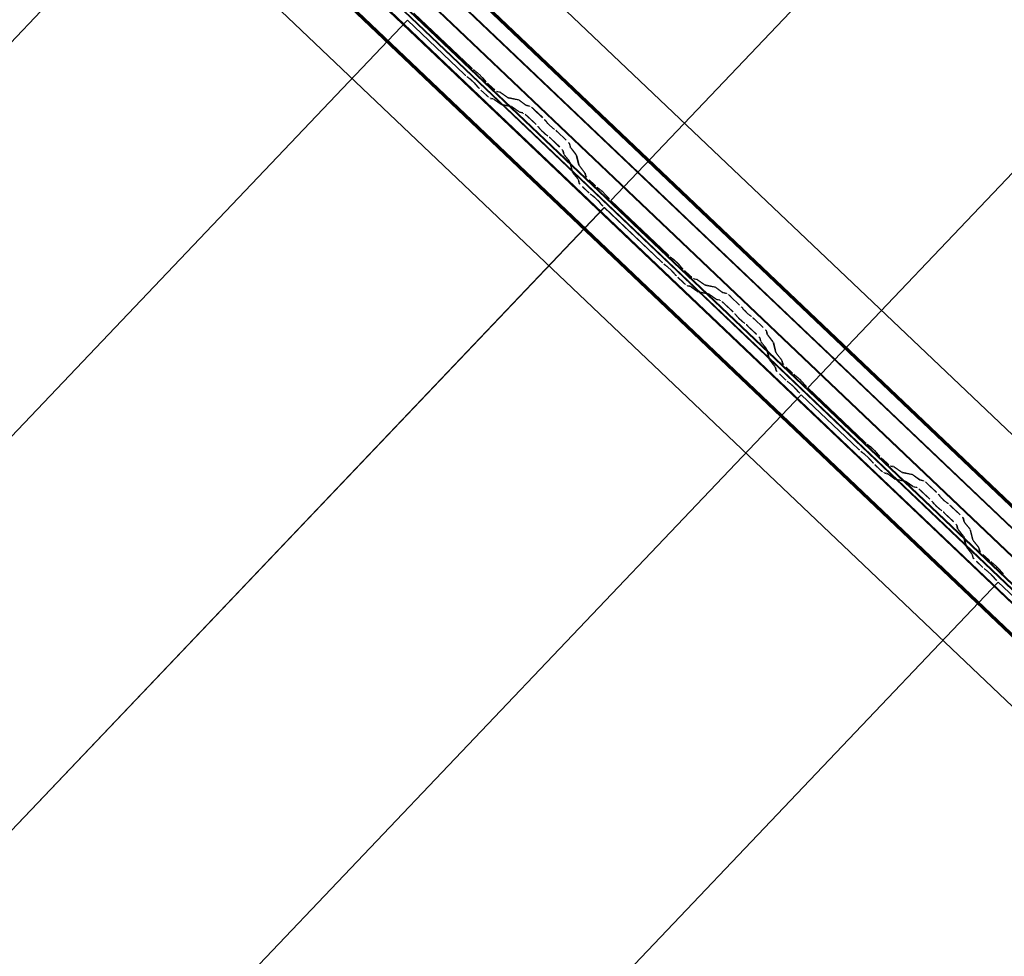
# Model space of a CAD drawing. Header units: metres. Extents: x 32343131.6 to 32343183.7, y 5699223.3 to 5699275.1.
# Tile 120 of 190: x 32343162.4 to 32343163.7, y 5699243.3 to 5699244.6. Entities that reach past the tile are written whole.
import ezdxf

# ---------------------------------------------------------------- set-up
doc = ezdxf.new("R2010")
doc.units = ezdxf.units.M
doc.layers.add('0-1', color=7, linetype='Continuous', lineweight=5)
for name, color, linetype, lineweight, true_color in [('A-ROOF-1', 7, 'Continuous', 5, 0xcccccc), ('E-POWR-CNDT-1', 5, 'Continuous', 70, 0x0000ff), ('S-BEAM-1', 7, 'Continuous', 5, 0xcccccc)]:
    doc.layers.add(name, color=color, linetype=linetype, lineweight=lineweight, true_color=true_color)

# ---------------------------------------------------------------- blocks, each defined once
blk = doc.blocks.new('Ortgang Hochpunkt1 - Ortgang Hochpunkt-3544518-TGA_190_LP5_GR_DA-TGA-01_G_')
at = {"layer": 'A-ROOF-1'}
for p, q in [((89.4753, -25.0355), (54.6993, 8.0497)), ((89.4753, -25.0355), (54.6993, 8.0497)), ((80.6394, -16.8349), (74.8928, -11.3677)), ((80.6379, -16.8348), (74.893, -11.3691)), ((80.6307, -16.834), (74.8941, -11.3763)), ((80.6295, -16.8339), (74.8943, -11.3775)), ((80.6115, -16.836), (74.8931, -11.3956)), ((74.8933, -11.394), (80.6131, -16.8357))]:
    blk.add_line(p, q, dxfattribs=at)
blk = doc.blocks.new('Wasserleitblech1 - Wasserleitblech-3545928-TGA_190_LP5_GR_DA-TGA-01_G_')
at = {"layer": 'A-ROOF-1'}
for p, q in [((97.5593, -16.5384), (62.7833, 16.5468)), ((97.5593, -16.5384), (62.7833, 16.5468)), ((88.9284, -8.1208), (83.1839, -2.6556)), ((88.9282, -8.1195), (83.1852, -2.6557)), ((88.9315, -8.085), (83.2191, -2.6503)), ((83.2201, -2.6498), (88.9319, -8.084))]:
    blk.add_line(p, q, dxfattribs=at)
blk = doc.blocks.new('ARC_190_LPX_FM_Stellplätze_rvt-1-TGA_190_LP5_GR_DA-TGA-01_G_')
at = {"layer": 'S-BEAM-1'}
for p, q in [((32343163.1861, 5699244.3685), (32343171.4484, 5699253.053)), ((32343163.1861, 5699244.3685), (32343171.4484, 5699253.053)), ((32343163.1862, 5699244.3685), (32343171.4485, 5699253.0531)), ((32343163.1862, 5699244.3685), (32343171.4485, 5699253.0531)), ((32343163.4578, 5699244.11), (32343171.7201, 5699252.7945)), ((32343163.4578, 5699244.11), (32343171.7201, 5699252.7945)), ((32343163.4579, 5699244.1101), (32343171.7202, 5699252.7946)), ((32343163.4579, 5699244.1101), (32343171.7202, 5699252.7946)), ((32343154.3715, 5699236.1914), (32343162.6337, 5699244.8759)), ((32343154.3715, 5699236.1914), (32343162.6337, 5699244.8759)), ((32343154.3716, 5699236.1915), (32343162.6338, 5699244.876)), ((32343154.3716, 5699236.1915), (32343162.6338, 5699244.876)), ((32343162.9144, 5699244.6269), (32343162.9933, 5699244.5519)), ((32343162.9934, 5699244.552), (32343162.9145, 5699244.627)), ((32343154.6431, 5699235.9329), (32343162.9054, 5699244.6175)), ((32343154.6431, 5699235.9329), (32343162.9054, 5699244.6175)), ((32343154.6432, 5699235.933), (32343162.9055, 5699244.6175)), ((32343154.6432, 5699235.933), (32343162.9055, 5699244.6175)), ((32343162.9842, 5699244.5425), (32343162.9054, 5699244.6175)), ((32343162.9054, 5699244.6175), (32343162.9055, 5699244.6175)), ((32343162.9055, 5699244.6175), (32343162.9054, 5699244.6175)), ((32343162.9055, 5699244.6175), (32343162.9843, 5699244.5426)), ((32343163.0013, 5699244.5454), (32343162.9965, 5699244.5492)), ((32343162.9972, 5699244.5484), (32343163.002, 5699244.5446)), ((32343162.9875, 5699244.5397), (32343162.9923, 5699244.5359)), ((32343162.993, 5699244.5351), (32343162.9882, 5699244.5389)), ((32343163.0032, 5699244.5247), (32343162.9991, 5699244.5293)), ((32343163, 5699244.5286), (32343163.004, 5699244.5241)), ((32343163.0081, 5699244.5388), (32343163.0122, 5699244.5342)), ((32343163.013, 5699244.5336), (32343163.009, 5699244.5381)), ((32343163.0159, 5699244.5304), (32343163.0234, 5699244.5233)), ((32343163.0235, 5699244.5234), (32343163.016, 5699244.5305)), ((32343163.0144, 5699244.5138), (32343163.0069, 5699244.521)), ((32343163.0069, 5699244.521), (32343163.0145, 5699244.5139)), ((32343163.0326, 5699244.5187), (32343163.0281, 5699244.5196)), ((32343163.0292, 5699244.5186), (32343163.0336, 5699244.5177)), ((32343163.0428, 5699244.5115), (32343163.0335, 5699244.5181)), ((32343163.0344, 5699244.5172), (32343163.0436, 5699244.5105)), ((32343163.0191, 5699244.5101), (32343163.0235, 5699244.5092)), ((32343163.0246, 5699244.5082), (32343163.0201, 5699244.5091)), ((32343163.0245, 5699244.5086), (32343163.0337, 5699244.502)), ((32343163.0346, 5699244.5011), (32343163.0254, 5699244.5077)), ((32343163.0345, 5699244.5015), (32343163.049, 5699244.4986)), ((32343163.058, 5699244.5081), (32343163.0436, 5699244.511)), ((32343163.0446, 5699244.51), (32343163.0591, 5699244.507)), ((32343163.0682, 5699244.5008), (32343163.059, 5699244.5075)), ((32343163.0599, 5699244.5066), (32343163.0691, 5699244.4999)), ((32343163.0501, 5699244.4975), (32343163.0356, 5699244.5005)), ((32343163.05, 5699244.498), (32343163.0592, 5699244.4913)), ((32343163.0601, 5699244.4904), (32343163.0509, 5699244.4971)), ((32343163.06, 5699244.4909), (32343163.0649, 5699244.4899)), ((32343163.066, 5699244.4888), (32343163.0611, 5699244.4898)), ((32343163.074, 5699244.4994), (32343163.069, 5699244.5004)), ((32343163.0701, 5699244.4993), (32343163.075, 5699244.4983)), ((32343163.0796, 5699244.4946), (32343163.092, 5699244.4828)), ((32343163.0921, 5699244.4829), (32343163.0797, 5699244.4946)), ((32343163.0829, 5699244.4733), (32343163.0706, 5699244.4851)), ((32343163.0707, 5699244.4852), (32343163.083, 5699244.4734)), ((32343163.0954, 5699244.4792), (32343163.0972, 5699244.477)), ((32343163.0981, 5699244.4762), (32343163.0963, 5699244.4784)), ((32343163.0882, 5699244.4676), (32343163.0864, 5699244.4698)), ((32343163.0873, 5699244.469), (32343163.0891, 5699244.4668)), ((32343163.1076, 5699244.4677), (32343163.1053, 5699244.4694)), ((32343163.1062, 5699244.4685), (32343163.1084, 5699244.4668)), ((32343163.1122, 5699244.4636), (32343163.1245, 5699244.4519)), ((32343163.1246, 5699244.452), (32343163.1123, 5699244.4637)), ((32343163.0963, 5699244.4599), (32343163.0986, 5699244.4583)), ((32343163.0994, 5699244.4574), (32343163.0971, 5699244.459)), ((32343163.1155, 5699244.4424), (32343163.1032, 5699244.4541)), ((32343163.1033, 5699244.4542), (32343163.1156, 5699244.4425)), ((32343163.1285, 5699244.4474), (32343163.1298, 5699244.4426)), ((32343163.1207, 5699244.4331), (32343163.1195, 5699244.438)), ((32343163.1206, 5699244.4369), (32343163.1218, 5699244.4321)), ((32343163.1308, 5699244.4415), (32343163.1296, 5699244.4464)), ((32343163.1304, 5699244.4416), (32343163.1375, 5699244.4327)), ((32343163.1385, 5699244.4319), (32343163.1314, 5699244.4408)), ((32343163.1285, 5699244.4232), (32343163.1214, 5699244.4321)), ((32343163.1223, 5699244.4313), (32343163.1294, 5699244.4224)), ((32343163.1326, 5699244.4082), (32343163.129, 5699244.4225)), ((32343163.1301, 5699244.4215), (32343163.1337, 5699244.4072)), ((32343163.138, 5699244.432), (32343163.1417, 5699244.4176)), ((32343163.1427, 5699244.4166), (32343163.1391, 5699244.4309)), ((32343163.1404, 5699244.3983), (32343163.1333, 5699244.4072)), ((32343163.1342, 5699244.4064), (32343163.1413, 5699244.3975)), ((32343163.1423, 5699244.4167), (32343163.1494, 5699244.4078)), ((32343163.1504, 5699244.407), (32343163.1432, 5699244.4159)), ((32343163.1499, 5699244.407), (32343163.151, 5699244.4026)), ((32343163.142, 5699244.3932), (32343163.1409, 5699244.3976)), ((32343163.142, 5699244.3965), (32343163.1431, 5699244.3921)), ((32343163.1521, 5699244.4016), (32343163.151, 5699244.406)), ((32343163.156, 5699244.3971), (32343163.1635, 5699244.39)), ((32343163.1636, 5699244.3901), (32343163.1561, 5699244.3972)), ((32343163.1545, 5699244.3805), (32343163.147, 5699244.3876)), ((32343163.1471, 5699244.3877), (32343163.1546, 5699244.3806)), ((32343163.1716, 5699244.3834), (32343163.1668, 5699244.3872)), ((32343163.1675, 5699244.3864), (32343163.1723, 5699244.3827)), ((32343163.1578, 5699244.3778), (32343163.1625, 5699244.374)), ((32343163.1632, 5699244.3732), (32343163.1585, 5699244.377)), ((32343163.1734, 5699244.3628), (32343163.1694, 5699244.3673)), ((32343163.1702, 5699244.3667), (32343163.1742, 5699244.3621)), ((32343163.1784, 5699244.3768), (32343163.1824, 5699244.3722)), ((32343163.1833, 5699244.3716), (32343163.1792, 5699244.3761)), ((32343163.1862, 5699244.3685), (32343163.1861, 5699244.3685)), ((32343163.1861, 5699244.3685), (32343163.265, 5699244.2935)), ((32343163.1861, 5699244.3685), (32343163.1862, 5699244.3685)), ((32343163.265, 5699244.2936), (32343163.1862, 5699244.3685)), ((32343154.9148, 5699235.6745), (32343163.1771, 5699244.359)), ((32343154.9148, 5699235.6745), (32343163.1771, 5699244.359)), ((32343154.9149, 5699235.6746), (32343163.1772, 5699244.3591)), ((32343154.9149, 5699235.6746), (32343163.1772, 5699244.3591)), ((32343163.1771, 5699244.359), (32343163.1772, 5699244.3591)), ((32343163.1772, 5699244.3591), (32343163.1771, 5699244.359)), ((32343163.2559, 5699244.284), (32343163.1771, 5699244.359)), ((32343163.1772, 5699244.3591), (32343163.256, 5699244.2841)), ((32343163.273, 5699244.287), (32343163.2682, 5699244.2907)), ((32343163.2689, 5699244.29), (32343163.2737, 5699244.2862)), ((32343163.2592, 5699244.2813), (32343163.264, 5699244.2775)), ((32343163.2647, 5699244.2767), (32343163.2599, 5699244.2805)), ((32343163.2748, 5699244.2663), (32343163.2708, 5699244.2708)), ((32343163.2798, 5699244.2803), (32343163.2839, 5699244.2757)), ((32343163.2847, 5699244.2751), (32343163.2807, 5699244.2796)), ((32343163.2876, 5699244.272), (32343163.2951, 5699244.2648)), ((32343163.2952, 5699244.2649), (32343163.2877, 5699244.2721)), ((32343163.2716, 5699244.2702), (32343163.2757, 5699244.2656)), ((32343163.2861, 5699244.2553), (32343163.2785, 5699244.2625)), ((32343163.2786, 5699244.2626), (32343163.2862, 5699244.2554)), ((32343163.3042, 5699244.2602), (32343163.2998, 5699244.2611)), ((32343163.3009, 5699244.2601), (32343163.3053, 5699244.2592)), ((32343163.3144, 5699244.253), (32343163.3052, 5699244.2596)), ((32343163.3061, 5699244.2587), (32343163.3153, 5699244.2521)), ((32343163.2908, 5699244.2516), (32343163.2952, 5699244.2507)), ((32343163.2963, 5699244.2497), (32343163.2918, 5699244.2506)), ((32343163.2962, 5699244.2502), (32343163.3054, 5699244.2435)), ((32343163.3063, 5699244.2426), (32343163.2971, 5699244.2492)), ((32343163.3297, 5699244.2496), (32343163.3152, 5699244.2525)), ((32343163.3163, 5699244.2515), (32343163.3308, 5699244.2486)), ((32343163.3399, 5699244.2423), (32343163.3307, 5699244.249)), ((32343163.3316, 5699244.2481), (32343163.3408, 5699244.2414)), ((32343163.3062, 5699244.243), (32343163.3207, 5699244.2401)), ((32343163.3218, 5699244.2391), (32343163.3073, 5699244.242)), ((32343163.3217, 5699244.2395), (32343163.3309, 5699244.2329)), ((32343163.3318, 5699244.2319), (32343163.3225, 5699244.2386)), ((32343163.3317, 5699244.2324), (32343163.3366, 5699244.2314)), ((32343163.3377, 5699244.2304), (32343163.3328, 5699244.2314)), ((32343163.3456, 5699244.2409), (32343163.3407, 5699244.2419)), ((32343163.3418, 5699244.2408), (32343163.3467, 5699244.2398)), ((32343163.3513, 5699244.2361), (32343163.3637, 5699244.2243)), ((32343163.3637, 5699244.2244), (32343163.3514, 5699244.2362)), ((32343163.3546, 5699244.2149), (32343163.3423, 5699244.2266)), ((32343163.3424, 5699244.2267), (32343163.3547, 5699244.215)), ((32343163.3671, 5699244.2208), (32343163.3689, 5699244.2186)), ((32343163.3698, 5699244.2178), (32343163.368, 5699244.22)), ((32343163.3599, 5699244.2091), (32343163.3581, 5699244.2113)), ((32343163.359, 5699244.2105), (32343163.3608, 5699244.2083)), ((32343163.3793, 5699244.2093), (32343163.377, 5699244.2109)), ((32343163.3778, 5699244.21), (32343163.3801, 5699244.2084)), ((32343163.3839, 5699244.2051), (32343163.3962, 5699244.1934)), ((32343163.3963, 5699244.1935), (32343163.384, 5699244.2052)), ((32343163.368, 5699244.2015), (32343163.3703, 5699244.1998)), ((32343163.3711, 5699244.1989), (32343163.3688, 5699244.2006)), ((32343163.3749, 5699244.1957), (32343163.3873, 5699244.184)), ((32343163.3872, 5699244.1839), (32343163.3749, 5699244.1956)), ((32343163.3924, 5699244.1746), (32343163.3912, 5699244.1795)), ((32343163.3923, 5699244.1785), (32343163.3935, 5699244.1736)), ((32343163.4002, 5699244.189), (32343163.4014, 5699244.1841)), ((32343163.4025, 5699244.1831), (32343163.4013, 5699244.1879)), ((32343163.4021, 5699244.1831), (32343163.4092, 5699244.1742)), ((32343163.4101, 5699244.1734), (32343163.403, 5699244.1823)), ((32343163.4002, 5699244.1648), (32343163.3931, 5699244.1736)), ((32343163.394, 5699244.1728), (32343163.4011, 5699244.1639)), ((32343163.4043, 5699244.1497), (32343163.4007, 5699244.164)), ((32343163.4018, 5699244.163), (32343163.4054, 5699244.1487)), ((32343163.4097, 5699244.1735), (32343163.4133, 5699244.1592)), ((32343163.4144, 5699244.1582), (32343163.4108, 5699244.1725)), ((32343163.4121, 5699244.1399), (32343163.4049, 5699244.1487)), ((32343163.414, 5699244.1582), (32343163.4211, 5699244.1493)), ((32343163.422, 5699244.1485), (32343163.4149, 5699244.1574)), ((32343163.4216, 5699244.1486), (32343163.4227, 5699244.1442)), ((32343163.4059, 5699244.1479), (32343163.413, 5699244.139)), ((32343163.4137, 5699244.1347), (32343163.4126, 5699244.1391)), ((32343163.4137, 5699244.1381), (32343163.4148, 5699244.1337)), ((32343163.4238, 5699244.1432), (32343163.4227, 5699244.1476)), ((32343163.4277, 5699244.1386), (32343163.4352, 5699244.1315)), ((32343163.4353, 5699244.1316), (32343163.4278, 5699244.1387)), ((32343163.4262, 5699244.122), (32343163.4187, 5699244.1292)), ((32343163.4188, 5699244.1292), (32343163.4263, 5699244.1221)), ((32343163.4432, 5699244.125), (32343163.4385, 5699244.1288)), ((32343163.4392, 5699244.128), (32343163.4439, 5699244.1242)), ((32343163.4295, 5699244.1193), (32343163.4342, 5699244.1155)), ((32343163.4349, 5699244.1147), (32343163.4302, 5699244.1185)), ((32343163.4451, 5699244.1043), (32343163.4411, 5699244.1088)), ((32343163.4419, 5699244.1082), (32343163.4459, 5699244.1036)), ((32343163.4501, 5699244.1183), (32343163.4541, 5699244.1138)), ((32343163.4549, 5699244.1131), (32343163.4509, 5699244.1177)), ((32343163.4579, 5699244.1101), (32343163.4578, 5699244.11)), ((32343163.4578, 5699244.11), (32343163.4579, 5699244.1101)), ((32343163.4578, 5699244.11), (32343163.5366, 5699244.035)), ((32343163.5367, 5699244.0351), (32343163.4579, 5699244.1101)), ((32343155.1865, 5699235.416), (32343163.4488, 5699244.1005)), ((32343155.1865, 5699235.416), (32343163.4488, 5699244.1005)), ((32343155.1866, 5699235.4161), (32343163.4489, 5699244.1006)), ((32343155.1866, 5699235.4161), (32343163.4489, 5699244.1006)), ((32343163.4488, 5699244.1005), (32343163.4489, 5699244.1006)), ((32343163.4489, 5699244.1006), (32343163.4488, 5699244.1005)), ((32343163.5276, 5699244.0255), (32343163.4488, 5699244.1005)), ((32343163.4489, 5699244.1006), (32343163.5277, 5699244.0256)), ((32343163.5447, 5699244.0285), (32343163.5399, 5699244.0323)), ((32343163.5406, 5699244.0315), (32343163.5454, 5699244.0277)), ((32343163.5309, 5699244.0228), (32343163.5356, 5699244.019)), ((32343163.5364, 5699244.0182), (32343163.5316, 5699244.022)), ((32343163.5515, 5699244.0218), (32343163.5555, 5699244.0173)), ((32343163.5564, 5699244.0166), (32343163.5523, 5699244.0212)), ((32343163.5669, 5699244.0064), (32343163.5593, 5699244.0136)), ((32343163.5593, 5699244.0135), (32343163.5668, 5699244.0063)), ((32343163.5465, 5699244.0078), (32343163.5425, 5699244.0123)), ((32343163.5433, 5699244.0117), (32343163.5474, 5699244.0071)), ((32343163.5577, 5699243.9968), (32343163.5502, 5699244.004)), ((32343163.5503, 5699244.0041), (32343163.5578, 5699243.9969)), ((32343163.5759, 5699244.0018), (32343163.5715, 5699244.0027)), ((32343163.5725, 5699244.0016), (32343163.577, 5699244.0007)), ((32343163.5861, 5699243.9945), (32343163.5769, 5699244.0012)), ((32343163.5778, 5699244.0002), (32343163.587, 5699243.9936)), ((32343163.5625, 5699243.9932), (32343163.5669, 5699243.9923)), ((32343163.568, 5699243.9912), (32343163.5635, 5699243.9921)), ((32343163.5679, 5699243.9917), (32343163.5771, 5699243.985)), ((32343163.578, 5699243.9841), (32343163.5688, 5699243.9908)), ((32343163.6014, 5699243.9911), (32343163.5869, 5699243.994)), ((32343163.588, 5699243.993), (32343163.6025, 5699243.9901)), ((32343163.6116, 5699243.9839), (32343163.6024, 5699243.9905)), ((32343163.6033, 5699243.9896), (32343163.6125, 5699243.9829)), ((32343163.5779, 5699243.9846), (32343163.5924, 5699243.9816)), ((32343163.5934, 5699243.9806), (32343163.579, 5699243.9835)), ((32343163.5934, 5699243.981), (32343163.6026, 5699243.9744)), ((32343163.6034, 5699243.9735), (32343163.5942, 5699243.9801)), ((32343163.6034, 5699243.9739), (32343163.6083, 5699243.9729)), ((32343163.6094, 5699243.9719), (32343163.6044, 5699243.9729)), ((32343163.6173, 5699243.9824), (32343163.6124, 5699243.9834)), ((32343163.6135, 5699243.9824), (32343163.6184, 5699243.9814)), ((32343163.623, 5699243.9776), (32343163.6353, 5699243.9659)), ((32343163.6354, 5699243.966), (32343163.6231, 5699243.9777)), ((32343163.6263, 5699243.9564), (32343163.614, 5699243.9681)), ((32343163.6141, 5699243.9682), (32343163.6264, 5699243.9565)), ((32343163.6388, 5699243.9623), (32343163.6406, 5699243.9601)), ((32343163.6415, 5699243.9593), (32343163.6397, 5699243.9615)), ((32343163.6315, 5699243.9506), (32343163.6298, 5699243.9528)), ((32343163.6307, 5699243.952), (32343163.6325, 5699243.9498)), ((32343163.651, 5699243.9508), (32343163.6487, 5699243.9525)), ((32343163.6495, 5699243.9516), (32343163.6518, 5699243.9499)), ((32343163.6556, 5699243.9466), (32343163.6679, 5699243.9349)), ((32343163.668, 5699243.935), (32343163.6557, 5699243.9467)), ((32343163.6397, 5699243.943), (32343163.642, 5699243.9413)), ((32343163.6428, 5699243.9404), (32343163.6405, 5699243.9421)), ((32343163.6589, 5699243.9254), (32343163.6465, 5699243.9371)), ((32343163.6466, 5699243.9372), (32343163.659, 5699243.9255)), ((32343163.6641, 5699243.9161), (32343163.6629, 5699243.921)), ((32343163.664, 5699243.92), (32343163.6652, 5699243.9151)), ((32343163.6719, 5699243.9305), (32343163.6731, 5699243.9256)), ((32343163.6742, 5699243.9246), (32343163.673, 5699243.9295)), ((32343163.6738, 5699243.9246), (32343163.6809, 5699243.9158)), ((32343163.6818, 5699243.9149), (32343163.6747, 5699243.9238)), ((32343163.6719, 5699243.9063), (32343163.6647, 5699243.9152)), ((32343163.6657, 5699243.9143), (32343163.6728, 5699243.9055)), ((32343163.676, 5699243.8912), (32343163.6724, 5699243.9055)), ((32343163.6734, 5699243.9045), (32343163.6771, 5699243.8902)), ((32343163.6814, 5699243.915), (32343163.685, 5699243.9007)), ((32343163.6861, 5699243.8997), (32343163.6825, 5699243.914)), ((32343163.6837, 5699243.8814), (32343163.6766, 5699243.8902)), ((32343163.6857, 5699243.8997), (32343163.6928, 5699243.8909)), ((32343163.6937, 5699243.89), (32343163.6866, 5699243.8989)), ((32343163.6776, 5699243.8894), (32343163.6847, 5699243.8806)), ((32343163.6854, 5699243.8762), (32343163.6843, 5699243.8806)), ((32343163.6853, 5699243.8796), (32343163.6865, 5699243.8752)), ((32343163.6933, 5699243.8901), (32343163.6944, 5699243.8857)), ((32343163.6955, 5699243.8847), (32343163.6944, 5699243.8891)), ((32343163.6994, 5699243.8802), (32343163.7069, 5699243.873)), ((32343163.707, 5699243.8731), (32343163.6995, 5699243.8803)), ((32343163.6979, 5699243.8635), (32343163.6904, 5699243.8707)), ((32343163.6905, 5699243.8708), (32343163.698, 5699243.8636)), ((32343163.7149, 5699243.8665), (32343163.7102, 5699243.8703)), ((32343163.7109, 5699243.8695), (32343163.7156, 5699243.8657)), ((32343163.7011, 5699243.8608), (32343163.7059, 5699243.857)), ((32343163.7066, 5699243.8562), (32343163.7019, 5699243.86)), ((32343163.7168, 5699243.8458), (32343163.7128, 5699243.8504)), ((32343163.7136, 5699243.8497), (32343163.7176, 5699243.8451)), ((32343163.7218, 5699243.8599), (32343163.7258, 5699243.8553)), ((32343163.7266, 5699243.8546), (32343163.7226, 5699243.8592)), ((32343155.4582, 5699235.1575), (32343163.7205, 5699243.842)), ((32343155.4582, 5699235.1575), (32343163.7205, 5699243.842)), ((32343155.4583, 5699235.1576), (32343163.7206, 5699243.8421)), ((32343155.4583, 5699235.1576), (32343163.7206, 5699243.8421)), ((32343163.7205, 5699243.842), (32343163.7206, 5699243.8421)), ((32343163.7206, 5699243.8421), (32343163.7205, 5699243.842)), ((32343163.7993, 5699243.767), (32343163.7205, 5699243.842)), ((32343163.7206, 5699243.8421), (32343163.7994, 5699243.7671))]:
    blk.add_line(p, q, dxfattribs=at)
for centre, major_axis, ratio, start_param, end_param in [((32343162.9847, 5699244.5429), (-0.00543, 0.00517), 0.087156, 1.570796, 2.355302), ((32343162.9847, 5699244.5429), (-0.00435, 0.00414), 0.087156, 1.570796, 2.355305), ((32343162.9937, 5699244.5524), (-0.00543, 0.00517), 0.087156, 1.570796, 2.355303), ((32343162.9937, 5699244.5524), (-0.00435, 0.00414), 0.087156, 1.570796, 2.355302), ((32343163.0048, 5699244.5414), (-0.00543, 0.00517), 0.087155, 3.927883, 5.496896), ((32343163.0048, 5699244.5414), (-0.00435, 0.00414), 0.087155, 3.927882, 5.496896), ((32343162.9958, 5699244.532), (-0.00543, 0.00517), 0.087156, 3.92788, 5.496895), ((32343162.9958, 5699244.532), (-0.00435, 0.00414), 0.087156, 3.927883, 5.496891), ((32343163.0163, 5699244.5309), (-0.00543, 0.00517), 0.087156, 0.78629, 1.570796), ((32343163.0163, 5699244.5309), (-0.00435, 0.00414), 0.087156, 0.786294, 1.570797), ((32343163.0073, 5699244.5214), (-0.00543, 0.00517), 0.087155, 0.786289, 1.570797), ((32343163.0073, 5699244.5214), (-0.00435, 0.00414), 0.087155, 0.78629, 1.570796), ((32343163.0238, 5699244.5238), (-0.00543, 0.00517), 0.087156, 1.570796, 3.003603), ((32343163.0238, 5699244.5238), (-0.00435, 0.00414), 0.087156, 1.570796, 3.003604), ((32343163.0379, 5699244.5135), (-0.00543, 0.00517), 0.087155, 5.711273, 6.145193), ((32343163.0379, 5699244.5135), (-0.00435, 0.00414), 0.087156, 5.711277, 6.145196), ((32343163.0148, 5699244.5143), (-0.00543, 0.00517), 0.087156, 1.570796, 3.003604), ((32343163.0148, 5699244.5143), (-0.00435, 0.00414), 0.087156, 1.570796, 3.003603), ((32343163.0288, 5699244.504), (-0.00543, 0.00517), 0.087156, 5.71127, 6.145196), ((32343163.0288, 5699244.504), (-0.00435, 0.00414), 0.087156, 5.711273, 6.145202), ((32343163.0303, 5699244.5057), (-0.00435, 0.00414), 0.087155, 2.569681, 3.003601), ((32343163.0393, 5699244.5151), (-0.00435, 0.00414), 0.087156, 2.56968, 3.003604), ((32343163.0393, 5699244.5151), (-0.00543, 0.00517), 0.087156, 2.56968, 3.003602), ((32343163.0633, 5699244.5029), (-0.00543, 0.00517), 0.087156, 5.711273, 6.145193), ((32343163.0633, 5699244.5029), (-0.00435, 0.00414), 0.087156, 5.711277, 6.145196), ((32343163.0303, 5699244.5057), (-0.00543, 0.00517), 0.087156, 2.56968, 3.003604), ((32343163.0543, 5699244.4934), (-0.00543, 0.00517), 0.087156, 5.711271, 6.145196), ((32343163.0543, 5699244.4934), (-0.00435, 0.00414), 0.087156, 5.711273, 6.145204), ((32343163.0557, 5699244.495), (-0.00435, 0.00414), 0.087156, 2.569681, 3.003602), ((32343163.0557, 5699244.495), (-0.00543, 0.00517), 0.087155, 2.56968, 3.003604), ((32343163.0703, 5699244.4847), (-0.00543, 0.00517), 0.087156, 4.712389, 6.145196), ((32343163.0703, 5699244.4847), (-0.00435, 0.00414), 0.087156, 4.712389, 6.145198), ((32343163.0648, 5699244.5045), (-0.00435, 0.00414), 0.087156, 2.56968, 3.003604), ((32343163.0648, 5699244.5045), (-0.00543, 0.00517), 0.087156, 2.56968, 3.003603), ((32343163.0793, 5699244.4942), (-0.00543, 0.00517), 0.087156, 4.712389, 6.145196), ((32343163.0793, 5699244.4942), (-0.00435, 0.00414), 0.087156, 4.712389, 6.145196), ((32343163.0916, 5699244.4824), (-0.00435, 0.00414), 0.087155, 3.741016, 4.71239), ((32343163.0916, 5699244.4824), (-0.00543, 0.00517), 0.087156, 3.74101, 4.71239), ((32343163.1019, 5699244.473), (-0.00543, 0.00517), 0.087156, 0.599417, 2.542177), ((32343163.1019, 5699244.473), (-0.00435, 0.00414), 0.087155, 0.599417, 2.542175), ((32343163.0826, 5699244.473), (-0.00435, 0.00414), 0.087156, 3.74101, 4.712389), ((32343163.0826, 5699244.473), (-0.00543, 0.00517), 0.087156, 3.741011, 4.712389), ((32343163.0929, 5699244.4636), (-0.00543, 0.00517), 0.087156, 0.599415, 2.542175), ((32343163.0929, 5699244.4636), (-0.00435, 0.00414), 0.087156, 0.599417, 2.542173), ((32343163.1118, 5699244.4632), (-0.00543, 0.00517), 0.087156, 4.712389, 5.683767), ((32343163.1118, 5699244.4632), (-0.00435, 0.00414), 0.087156, 4.712389, 5.683768), ((32343163.1028, 5699244.4537), (-0.00543, 0.00517), 0.087155, 4.71239, 5.683769), ((32343163.1028, 5699244.4537), (-0.00435, 0.00414), 0.087155, 4.71239, 5.683772), ((32343163.1242, 5699244.4515), (-0.00435, 0.00414), 0.087156, 3.279585, 4.712389), ((32343163.1242, 5699244.4515), (-0.00543, 0.00517), 0.087156, 3.279581, 4.712389), ((32343163.1151, 5699244.442), (-0.00435, 0.00414), 0.087156, 3.279581, 4.712389), ((32343163.1151, 5699244.442), (-0.00543, 0.00517), 0.087156, 3.27958, 4.712389), ((32343163.1352, 5699244.4375), (-0.00543, 0.00517), 0.087156, 0.137989, 0.571914), ((32343163.1352, 5699244.4375), (-0.00435, 0.00414), 0.087156, 0.13799, 0.571912), ((32343163.1262, 5699244.428), (-0.00543, 0.00517), 0.087156, 0.137993, 0.571912), ((32343163.1262, 5699244.428), (-0.00435, 0.00414), 0.087156, 0.137988, 0.571907), ((32343163.1246, 5699244.4265), (-0.00435, 0.00414), 0.087156, 3.279581, 3.713506), ((32343163.1246, 5699244.4265), (-0.00543, 0.00517), 0.087156, 3.279582, 3.713505), ((32343163.1336, 5699244.436), (-0.00435, 0.00414), 0.087156, 3.279582, 3.713504), ((32343163.1336, 5699244.436), (-0.00543, 0.00517), 0.087156, 3.279582, 3.713509), ((32343163.1381, 5699244.4031), (-0.00543, 0.00517), 0.087156, 0.137991, 0.571913), ((32343163.1381, 5699244.4031), (-0.00435, 0.00414), 0.087156, 0.137989, 0.571912), ((32343163.1471, 5699244.4126), (-0.00543, 0.00517), 0.087156, 0.137988, 0.571914), ((32343163.1471, 5699244.4126), (-0.00435, 0.00414), 0.087156, 0.137993, 0.571912), ((32343163.1455, 5699244.4111), (-0.00435, 0.00414), 0.087156, 3.279579, 3.713505), ((32343163.1455, 5699244.4111), (-0.00543, 0.00517), 0.087156, 3.279581, 3.713504), ((32343163.1365, 5699244.4016), (-0.00435, 0.00414), 0.087156, 3.279581, 3.713507), ((32343163.1365, 5699244.4016), (-0.00543, 0.00517), 0.087156, 3.279583, 3.713505), ((32343163.1474, 5699244.3881), (-0.00543, 0.00517), 0.087156, 0.137986, 1.570796), ((32343163.1565, 5699244.3976), (-0.00543, 0.00517), 0.087156, 0.137988, 1.570796), ((32343163.1565, 5699244.3976), (-0.00435, 0.00414), 0.087156, 0.137988, 1.570796), ((32343163.1474, 5699244.3881), (-0.00435, 0.00414), 0.087156, 0.137989, 1.570796), ((32343163.155, 5699244.381), (-0.00543, 0.00517), 0.087156, 1.570796, 2.355302), ((32343163.155, 5699244.381), (-0.00435, 0.00414), 0.087156, 1.570796, 2.355306), ((32343163.164, 5699244.3904), (-0.00543, 0.00517), 0.087156, 1.570796, 2.355301), ((32343163.164, 5699244.3904), (-0.00435, 0.00414), 0.087155, 1.570796, 2.355303), ((32343163.1751, 5699244.3795), (-0.00543, 0.00517), 0.087156, 3.927883, 5.496896), ((32343163.1751, 5699244.3795), (-0.00435, 0.00414), 0.087156, 3.927882, 5.496895), ((32343163.1661, 5699244.37), (-0.00543, 0.00517), 0.087155, 3.927883, 5.496896), ((32343163.1661, 5699244.37), (-0.00435, 0.00414), 0.087155, 3.927883, 5.496894), ((32343163.1866, 5699244.3689), (-0.00543, 0.00517), 0.087156, 0.78629, 1.570797), ((32343163.1866, 5699244.3689), (-0.00435, 0.00414), 0.087156, 0.786293, 1.570797), ((32343163.1776, 5699244.3594), (-0.00543, 0.00517), 0.087156, 0.786289, 1.570796), ((32343163.1776, 5699244.3594), (-0.00435, 0.00414), 0.087156, 0.78629, 1.570796), ((32343163.2564, 5699244.2845), (-0.00435, 0.00414), 0.087156, 1.570796, 2.355303), ((32343163.2654, 5699244.2939), (-0.00435, 0.00414), 0.087156, 1.570796, 2.355302), ((32343163.2654, 5699244.2939), (-0.00543, 0.00517), 0.087156, 1.570796, 2.355303), ((32343163.2765, 5699244.283), (-0.00543, 0.00517), 0.087155, 3.927883, 5.496896), ((32343163.2765, 5699244.283), (-0.00435, 0.00414), 0.087155, 3.927882, 5.496896), ((32343163.2564, 5699244.2845), (-0.00543, 0.00517), 0.087156, 1.570796, 2.355302), ((32343163.2675, 5699244.2735), (-0.00543, 0.00517), 0.087156, 3.92788, 5.496895), ((32343163.2675, 5699244.2735), (-0.00435, 0.00414), 0.087156, 3.927883, 5.496891), ((32343163.288, 5699244.2724), (-0.00543, 0.00517), 0.087156, 0.78629, 1.570797), ((32343163.288, 5699244.2724), (-0.00435, 0.00414), 0.087156, 0.786294, 1.570797), ((32343163.279, 5699244.2629), (-0.00543, 0.00517), 0.087155, 0.786293, 1.570797), ((32343163.279, 5699244.2629), (-0.00435, 0.00414), 0.087156, 0.78629, 1.570797), ((32343163.2955, 5699244.2653), (-0.00543, 0.00517), 0.087156, 1.570796, 3.003604), ((32343163.2955, 5699244.2653), (-0.00435, 0.00414), 0.087156, 1.570796, 3.003603), ((32343163.3096, 5699244.255), (-0.00543, 0.00517), 0.087156, 5.711273, 6.1452), ((32343163.3096, 5699244.255), (-0.00435, 0.00414), 0.087156, 5.711272, 6.145196), ((32343163.2865, 5699244.2558), (-0.00543, 0.00517), 0.087156, 1.570796, 3.003604), ((32343163.2865, 5699244.2558), (-0.00435, 0.00414), 0.087156, 1.570796, 3.003604), ((32343163.3005, 5699244.2456), (-0.00543, 0.00517), 0.087155, 5.711269, 6.145197), ((32343163.3005, 5699244.2456), (-0.00435, 0.00414), 0.087156, 5.711273, 6.145202), ((32343163.302, 5699244.2472), (-0.00435, 0.00414), 0.087156, 2.569681, 3.003601), ((32343163.311, 5699244.2567), (-0.00435, 0.00414), 0.087156, 2.56968, 3.003604), ((32343163.311, 5699244.2567), (-0.00543, 0.00517), 0.087156, 2.56968, 3.003601), ((32343163.335, 5699244.2444), (-0.00543, 0.00517), 0.087156, 5.711273, 6.145199), ((32343163.335, 5699244.2444), (-0.00435, 0.00414), 0.087156, 5.711272, 6.145196), ((32343163.302, 5699244.2472), (-0.00543, 0.00517), 0.087155, 2.56968, 3.003604), ((32343163.326, 5699244.2349), (-0.00543, 0.00517), 0.087155, 5.71127, 6.145197), ((32343163.326, 5699244.2349), (-0.00435, 0.00414), 0.087156, 5.711273, 6.145204), ((32343163.3274, 5699244.2365), (-0.00435, 0.00414), 0.087156, 2.569681, 3.003602), ((32343163.3274, 5699244.2365), (-0.00543, 0.00517), 0.087156, 2.56968, 3.003604), ((32343163.3419, 5699244.2262), (-0.00543, 0.00517), 0.087155, 4.712389, 6.145197), ((32343163.3419, 5699244.2262), (-0.00435, 0.00414), 0.087156, 4.712389, 6.145199), ((32343163.3365, 5699244.246), (-0.00435, 0.00414), 0.087156, 2.569677, 3.003604), ((32343163.3365, 5699244.246), (-0.00543, 0.00517), 0.087156, 2.56968, 3.003602), ((32343163.351, 5699244.2357), (-0.00543, 0.00517), 0.087156, 4.712389, 6.145196), ((32343163.351, 5699244.2357), (-0.00435, 0.00414), 0.087156, 4.712389, 6.145196), ((32343163.3633, 5699244.224), (-0.00435, 0.00414), 0.087155, 3.741012, 4.71239), ((32343163.3633, 5699244.224), (-0.00543, 0.00517), 0.087155, 3.74101, 4.712389), ((32343163.3736, 5699244.2146), (-0.00543, 0.00517), 0.087156, 0.599417, 2.542178), ((32343163.3736, 5699244.2146), (-0.00435, 0.00414), 0.087156, 0.599418, 2.542175), ((32343163.3543, 5699244.2145), (-0.00435, 0.00414), 0.087156, 3.74101, 4.712389), ((32343163.3543, 5699244.2145), (-0.00543, 0.00517), 0.087156, 3.74101, 4.712389), ((32343163.3646, 5699244.2051), (-0.00543, 0.00517), 0.087156, 0.599414, 2.542175), ((32343163.3646, 5699244.2051), (-0.00435, 0.00414), 0.087156, 0.599417, 2.542172), ((32343163.3835, 5699244.2047), (-0.00543, 0.00517), 0.087156, 4.712389, 5.683766), ((32343163.3835, 5699244.2047), (-0.00435, 0.00414), 0.087156, 4.712389, 5.683768), ((32343163.3745, 5699244.1952), (-0.00543, 0.00517), 0.087155, 4.71239, 5.683768), ((32343163.3745, 5699244.1952), (-0.00435, 0.00414), 0.087155, 4.71239, 5.683772), ((32343163.3958, 5699244.193), (-0.00435, 0.00414), 0.087156, 3.27958, 4.712389), ((32343163.3958, 5699244.193), (-0.00543, 0.00517), 0.087156, 3.279582, 4.712389), ((32343163.3868, 5699244.1835), (-0.00435, 0.00414), 0.087156, 3.279581, 4.712389), ((32343163.3868, 5699244.1835), (-0.00543, 0.00517), 0.087156, 3.279579, 4.712389), ((32343163.4069, 5699244.179), (-0.00543, 0.00517), 0.087156, 0.137989, 0.571913), ((32343163.4069, 5699244.179), (-0.00435, 0.00414), 0.087155, 0.137995, 0.571912), ((32343163.3979, 5699244.1695), (-0.00543, 0.00517), 0.087156, 0.137992, 0.571912), ((32343163.3979, 5699244.1695), (-0.00435, 0.00414), 0.087156, 0.137989, 0.571914), ((32343163.3963, 5699244.168), (-0.00435, 0.00414), 0.087156, 3.279581, 3.713505), ((32343163.3963, 5699244.168), (-0.00543, 0.00517), 0.087156, 3.279581, 3.713505), ((32343163.4053, 5699244.1775), (-0.00435, 0.00414), 0.087156, 3.279578, 3.713505), ((32343163.4053, 5699244.1775), (-0.00543, 0.00517), 0.087156, 3.279581, 3.713506), ((32343163.4098, 5699244.1446), (-0.00543, 0.00517), 0.087156, 0.137993, 0.571912), ((32343163.4098, 5699244.1446), (-0.00435, 0.00414), 0.087155, 0.137989, 0.571912), ((32343163.4188, 5699244.1541), (-0.00543, 0.00517), 0.087156, 0.137989, 0.571913), ((32343163.4188, 5699244.1541), (-0.00435, 0.00414), 0.087156, 0.137991, 0.571912), ((32343163.4172, 5699244.1526), (-0.00435, 0.00414), 0.087156, 3.279576, 3.713505), ((32343163.4082, 5699244.1431), (-0.00435, 0.00414), 0.087156, 3.279581, 3.713507), ((32343163.4082, 5699244.1431), (-0.00543, 0.00517), 0.087156, 3.279584, 3.713505), ((32343163.4191, 5699244.1296), (-0.00543, 0.00517), 0.087156, 0.137986, 1.570796), ((32343163.4172, 5699244.1526), (-0.00543, 0.00517), 0.087156, 3.279581, 3.713501), ((32343163.4282, 5699244.1391), (-0.00543, 0.00517), 0.087156, 0.137988, 1.570796), ((32343163.4282, 5699244.1391), (-0.00435, 0.00414), 0.087156, 0.137993, 1.570797), ((32343163.4191, 5699244.1296), (-0.00435, 0.00414), 0.087155, 0.137989, 1.570796), ((32343163.4266, 5699244.1225), (-0.00543, 0.00517), 0.087156, 1.570796, 2.355302), ((32343163.4266, 5699244.1225), (-0.00435, 0.00414), 0.087156, 1.570796, 2.355301), ((32343163.4357, 5699244.132), (-0.00543, 0.00517), 0.087156, 1.570796, 2.355301), ((32343163.4357, 5699244.132), (-0.00435, 0.00414), 0.087155, 1.570796, 2.355303), ((32343163.4468, 5699244.121), (-0.00543, 0.00517), 0.087156, 3.927883, 5.496896), ((32343163.4468, 5699244.121), (-0.00435, 0.00414), 0.087156, 3.927882, 5.496895), ((32343163.4377, 5699244.1115), (-0.00543, 0.00517), 0.087155, 3.927886, 5.496896), ((32343163.4377, 5699244.1115), (-0.00435, 0.00414), 0.087156, 3.927883, 5.496899), ((32343163.4583, 5699244.1104), (-0.00543, 0.00517), 0.087156, 0.78629, 1.570796), ((32343163.4583, 5699244.1104), (-0.00435, 0.00414), 0.087156, 0.786293, 1.570797), ((32343163.4493, 5699244.101), (-0.00543, 0.00517), 0.087156, 0.786287, 1.570796), ((32343163.4493, 5699244.101), (-0.00435, 0.00414), 0.087156, 0.78629, 1.570796), ((32343163.5371, 5699244.0355), (-0.00543, 0.00517), 0.087156, 1.570796, 2.355303), ((32343163.5371, 5699244.0355), (-0.00435, 0.00414), 0.087156, 1.570796, 2.355302), ((32343163.5482, 5699244.0245), (-0.00543, 0.00517), 0.087156, 3.927883, 5.496896), ((32343163.5482, 5699244.0245), (-0.00435, 0.00414), 0.087156, 3.927885, 5.496896), ((32343163.5281, 5699244.026), (-0.00543, 0.00517), 0.087156, 1.570796, 2.355302), ((32343163.5281, 5699244.026), (-0.00435, 0.00414), 0.087156, 1.570796, 2.355301), ((32343163.5392, 5699244.015), (-0.00543, 0.00517), 0.087156, 3.927885, 5.496895), ((32343163.5392, 5699244.015), (-0.00435, 0.00414), 0.087156, 3.927882, 5.496895), ((32343163.5597, 5699244.014), (-0.00543, 0.00517), 0.087155, 0.78629, 1.570797), ((32343163.5597, 5699244.014), (-0.00435, 0.00414), 0.087156, 0.786293, 1.570797), ((32343163.5507, 5699244.0045), (-0.00543, 0.00517), 0.087156, 0.786289, 1.570796), ((32343163.5507, 5699244.0045), (-0.00435, 0.00414), 0.087156, 0.78629, 1.570796), ((32343163.5672, 5699244.0068), (-0.00543, 0.00517), 0.087156, 1.570796, 3.003608), ((32343163.5672, 5699244.0068), (-0.00435, 0.00414), 0.087156, 1.570796, 3.003604), ((32343163.5812, 5699243.9966), (-0.00543, 0.00517), 0.087156, 5.711273, 6.145198), ((32343163.5812, 5699243.9966), (-0.00435, 0.00414), 0.087155, 5.711272, 6.145197), ((32343163.5582, 5699243.9973), (-0.00543, 0.00517), 0.087156, 1.570796, 3.003604), ((32343163.5582, 5699243.9973), (-0.00435, 0.00414), 0.087156, 1.570796, 3.003603), ((32343163.5722, 5699243.9871), (-0.00543, 0.00517), 0.087156, 5.711273, 6.145197), ((32343163.5722, 5699243.9871), (-0.00435, 0.00414), 0.087156, 5.711273, 6.1452), ((32343163.5827, 5699243.9982), (-0.00435, 0.00414), 0.087155, 2.569683, 3.003604), ((32343163.5827, 5699243.9982), (-0.00543, 0.00517), 0.087156, 2.56968, 3.003601), ((32343163.6067, 5699243.9859), (-0.00543, 0.00517), 0.087156, 5.711273, 6.145195), ((32343163.6067, 5699243.9859), (-0.00435, 0.00414), 0.087156, 5.711274, 6.145197), ((32343163.5737, 5699243.9887), (-0.00435, 0.00414), 0.087156, 2.56968, 3.0036), ((32343163.5737, 5699243.9887), (-0.00543, 0.00517), 0.087155, 2.56968, 3.003604), ((32343163.5977, 5699243.9764), (-0.00543, 0.00517), 0.087155, 5.711272, 6.145197), ((32343163.5977, 5699243.9764), (-0.00435, 0.00414), 0.087156, 5.711273, 6.145197), ((32343163.5991, 5699243.9781), (-0.00435, 0.00414), 0.087156, 2.56968, 3.003599), ((32343163.5991, 5699243.9781), (-0.00543, 0.00517), 0.087156, 2.56968, 3.003604), ((32343163.6136, 5699243.9677), (-0.00543, 0.00517), 0.087156, 4.712389, 6.145197), ((32343163.6136, 5699243.9677), (-0.00435, 0.00414), 0.087156, 4.712389, 6.145196), ((32343163.6081, 5699243.9876), (-0.00435, 0.00414), 0.087155, 2.569678, 3.003604), ((32343163.6081, 5699243.9876), (-0.00543, 0.00517), 0.087156, 2.56968, 3.003601), ((32343163.6227, 5699243.9772), (-0.00543, 0.00517), 0.087156, 4.712389, 6.145195), ((32343163.6227, 5699243.9772), (-0.00435, 0.00414), 0.087155, 4.712389, 6.145197), ((32343163.635, 5699243.9655), (-0.00435, 0.00414), 0.087156, 3.741008, 4.712389), ((32343163.635, 5699243.9655), (-0.00543, 0.00517), 0.087156, 3.74101, 4.712389), ((32343163.6453, 5699243.9561), (-0.00543, 0.00517), 0.087156, 0.599417, 2.542172), ((32343163.6453, 5699243.9561), (-0.00435, 0.00414), 0.087156, 0.599418, 2.542175), ((32343163.626, 5699243.956), (-0.00435, 0.00414), 0.087156, 3.74101, 4.712389), ((32343163.626, 5699243.956), (-0.00543, 0.00517), 0.087156, 3.741008, 4.712389), ((32343163.6363, 5699243.9466), (-0.00543, 0.00517), 0.087156, 0.599415, 2.542175), ((32343163.6363, 5699243.9466), (-0.00435, 0.00414), 0.087156, 0.599417, 2.542174), ((32343163.6552, 5699243.9462), (-0.00543, 0.00517), 0.087156, 4.712389, 5.683767), ((32343163.6552, 5699243.9462), (-0.00435, 0.00414), 0.087156, 4.712389, 5.683768), ((32343163.6462, 5699243.9368), (-0.00543, 0.00517), 0.087155, 4.71239, 5.683769), ((32343163.6462, 5699243.9368), (-0.00435, 0.00414), 0.087155, 4.71239, 5.683761), ((32343163.6675, 5699243.9345), (-0.00435, 0.00414), 0.087156, 3.27958, 4.712389), ((32343163.6675, 5699243.9345), (-0.00543, 0.00517), 0.087156, 3.279581, 4.712389), ((32343163.6585, 5699243.925), (-0.00435, 0.00414), 0.087156, 3.279581, 4.712389), ((32343163.6585, 5699243.925), (-0.00543, 0.00517), 0.087156, 3.279579, 4.712389), ((32343163.6786, 5699243.9205), (-0.00543, 0.00517), 0.087156, 0.137989, 0.571913), ((32343163.6786, 5699243.9205), (-0.00435, 0.00414), 0.087155, 0.137991, 0.571912), ((32343163.6696, 5699243.9111), (-0.00543, 0.00517), 0.087156, 0.137989, 0.571912), ((32343163.6696, 5699243.9111), (-0.00435, 0.00414), 0.087156, 0.137989, 0.571914), ((32343163.668, 5699243.9096), (-0.00435, 0.00414), 0.087156, 3.279581, 3.713503), ((32343163.668, 5699243.9096), (-0.00543, 0.00517), 0.087156, 3.27958, 3.713505), ((32343163.677, 5699243.919), (-0.00435, 0.00414), 0.087156, 3.27958, 3.713505), ((32343163.677, 5699243.919), (-0.00543, 0.00517), 0.087156, 3.279581, 3.713505), ((32343163.6814, 5699243.8862), (-0.00543, 0.00517), 0.087156, 0.137991, 0.571912), ((32343163.6814, 5699243.8862), (-0.00435, 0.00414), 0.087156, 0.137989, 0.571914), ((32343163.6905, 5699243.8956), (-0.00543, 0.00517), 0.087155, 0.137989, 0.571912), ((32343163.6905, 5699243.8956), (-0.00435, 0.00414), 0.087156, 0.137991, 0.571912), ((32343163.6889, 5699243.8941), (-0.00435, 0.00414), 0.087156, 3.279577, 3.713505), ((32343163.6799, 5699243.8846), (-0.00435, 0.00414), 0.087156, 3.279582, 3.713505), ((32343163.6799, 5699243.8846), (-0.00543, 0.00517), 0.087156, 3.279584, 3.713505), ((32343163.6889, 5699243.8941), (-0.00543, 0.00517), 0.087156, 3.279581, 3.713503), ((32343163.6998, 5699243.8806), (-0.00543, 0.00517), 0.087156, 0.137989, 1.570796), ((32343163.6998, 5699243.8806), (-0.00435, 0.00414), 0.087156, 0.137994, 1.570797), ((32343163.6908, 5699243.8711), (-0.00543, 0.00517), 0.087156, 0.137987, 1.570796), ((32343163.6908, 5699243.8711), (-0.00435, 0.00414), 0.087155, 0.137989, 1.570797), ((32343163.6983, 5699243.864), (-0.00543, 0.00517), 0.087156, 1.570796, 2.355303), ((32343163.6983, 5699243.864), (-0.00435, 0.00414), 0.087156, 1.570796, 2.355301), ((32343163.7074, 5699243.8735), (-0.00543, 0.00517), 0.087156, 1.570796, 2.355303), ((32343163.7074, 5699243.8735), (-0.00435, 0.00414), 0.087155, 1.570796, 2.355303), ((32343163.7184, 5699243.8625), (-0.00543, 0.00517), 0.087156, 3.927882, 5.496893), ((32343163.7184, 5699243.8625), (-0.00435, 0.00414), 0.087156, 3.92788, 5.496895), ((32343163.7094, 5699243.853), (-0.00543, 0.00517), 0.087156, 3.927886, 5.496895), ((32343163.7094, 5699243.853), (-0.00435, 0.00414), 0.087156, 3.927883, 5.496898), ((32343163.73, 5699243.852), (-0.00543, 0.00517), 0.087156, 0.78629, 1.570796), ((32343163.73, 5699243.852), (-0.00435, 0.00414), 0.087156, 0.786289, 1.570796), ((32343163.7209, 5699243.8425), (-0.00543, 0.00517), 0.087156, 0.786287, 1.570796), ((32343163.7209, 5699243.8425), (-0.00435, 0.00414), 0.087156, 0.78629, 1.570796)]:
    blk.add_ellipse(centre, major_axis=major_axis, ratio=ratio, start_param=start_param, end_param=end_param, dxfattribs=at)
at = {"layer": 'A-ROOF-1'}
for name, p in [('Ortgang Hochpunkt1 - Ortgang Hochpunkt-3544518-TGA_190_LP5_GR_DA-TGA-01_G_', (32343086.0386, 5699257.8795)), ('Wasserleitblech1 - Wasserleitblech-3545928-TGA_190_LP5_GR_DA-TGA-01_G_', (32343077.7673, 5699249.1855))]:
    blk.add_blockref(name, p, dxfattribs=at)

msp = doc.modelspace()

# ---------------------------------------------------------------- linework, layer by layer
at = {"layer": 'E-POWR-CNDT-1'}
for p, q in [((32343158.10718, 5699249.30535), (32343166.71075, 5699241.12009)), ((32343166.62161, 5699241.02651), (32343158.01417, 5699249.21545))]:
    msp.add_line(p, q, dxfattribs=at)

# ---------------------------------------------------------------- block references
at = {"layer": '0-1'}
msp.add_blockref('ARC_190_LPX_FM_Stellplätze_rvt-1-TGA_190_LP5_GR_DA-TGA-01_G_', (0, 0), dxfattribs=at)

doc.saveas('drawing.dxf')
